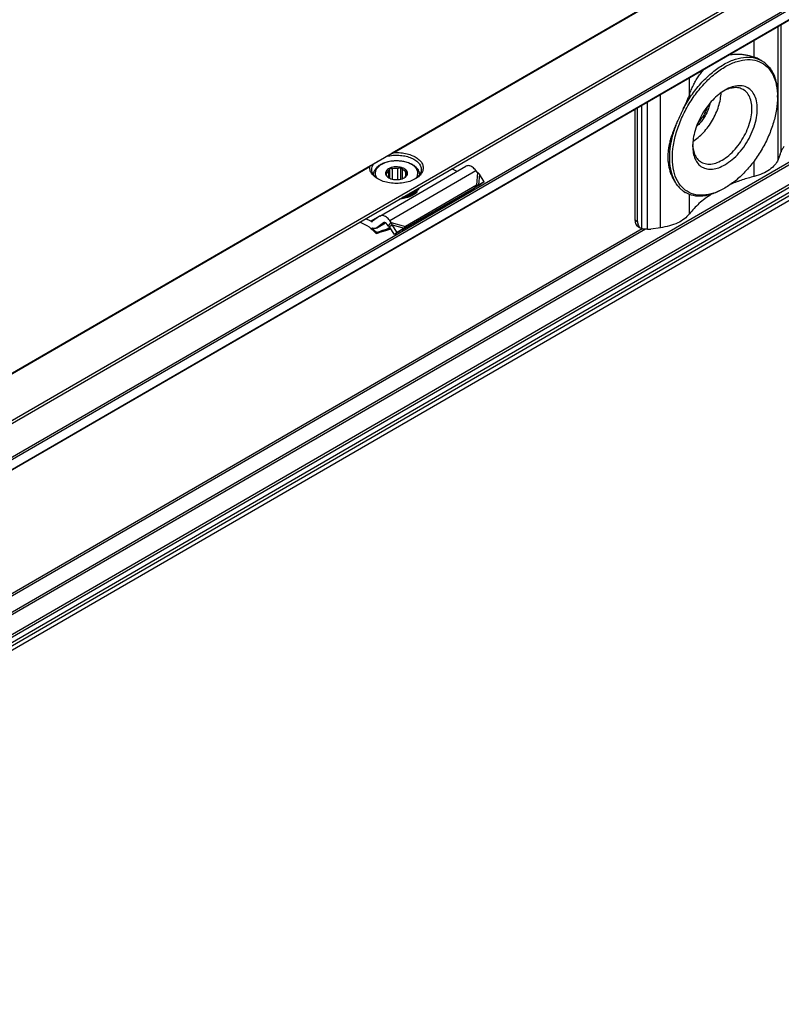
# Model space of a CAD drawing. Header units: millimetres. Extents: x -746 to 1206, y -530 to 959.
# Tile 40 of 46: x 600 to 700, y 555 to 684. Entities that reach past the tile are written whole.
import ezdxf

# ---------------------------------------------------------------- set-up
doc = ezdxf.new("R2010")
doc.units = ezdxf.units.MM

# ---------------------------------------------------------------- blocks, each defined once
blk = doc.blocks.new('SOPORTE_SV2-T__52', base_point=(500.49, 549.1))
at = {"color": 7, "linetype": 'Continuous'}
for p, q in [((1154.6, 959.11), (500.53, 580.55)), ((507.65, 578.1), (1159.69, 955.48)), ((518.12, 578.08), (1150.98, 944.36)), ((1152.08, 921.3), (519.22, 555.02)), ((697.79, 678.8), (697.75, 678.82)), ((699.85, 674.03), (699.85, 674.24)), ((681.15, 672.44), (681.15, 657.92)), ((681.49, 657.72), (681.49, 672.63)), ((700.21, 666.54), (699.93, 665.82)), ((647.67, 658.42), (658.98, 664.96)), ((648.57, 663.74), (648.57, 664)), ((648.84, 663.45), (648.84, 664.38)), ((648.98, 663.37), (648.98, 664.69)), ((649.34, 663.25), (649.34, 664.6)), ((650.05, 663.2), (650.05, 664.66)), ((650.41, 663.26), (650.41, 664.8)), ((650.63, 663.33), (650.63, 664.52)), ((651.07, 663.63), (651.07, 664.19)), ((657.8, 664.28), (657.13, 664.61)), ((660.49, 664.14), (660.29, 664.39)), ((661.36, 662.89), (660.75, 663.9)), ((646.86, 663.87), (646.86, 663.8)), ((652.86, 663.87), (652.86, 663.8)), ((661.36, 662.89), (660.63, 662.5)), ((661.36, 662.89), (660.77, 662.48)), ((659.98, 661.98), (650.66, 656.59)), ((660.34, 662.46), (651.03, 657.07)), ((652.54, 661.74), (652.54, 661.58)), ((652.72, 662.01), (652.72, 661.84)), ((660.01, 662.03), (659.98, 661.98)), ((660.12, 662.17), (660.01, 662.03)), ((660.77, 662.48), (660.11, 662.13)), ((660.34, 662.46), (660.12, 662.17)), ((660.27, 662.25), (660.22, 662.22)), ((660.63, 662.5), (660.27, 662.25)), ((687.77, 661.49), (687.74, 661.51)), ((692.93, 662.08), (692.76, 661.98)), ((646.12, 657.1), (645.06, 657.63)), ((646.49, 657.73), (645.82, 658.07)), ((647.62, 658.39), (646.73, 657.73)), ((647.22, 656.85), (648.4, 657.54)), ((648.16, 657.54), (647.26, 656.88)), ((648.96, 657.3), (649.18, 657.59)), ((649.18, 657.59), (648.97, 657.85)), ((647.26, 656.26), (647.21, 656.13)), ((648.46, 656.54), (649.11, 656.76)), ((648.48, 656.59), (648.51, 656.66)), ((649.06, 656.84), (648.51, 656.66)), ((648.81, 657.1), (648.61, 657.36)), ((648.81, 657.1), (648.96, 657.3)), ((648.95, 657.01), (649.08, 657.12)), ((649.59, 656.01), (648.95, 657.01)), ((649.08, 657.12), (649.28, 657.27)), ((649.93, 656.26), (649.28, 657.27)), ((650.51, 656.58), (649.59, 656.01)), ((649.93, 656.26), (649.59, 656.01)), ((650.85, 656.83), (649.93, 656.26)), ((650.85, 656.83), (650.51, 656.58)), ((650.81, 656.78), (650.66, 656.59)), ((651.03, 657.07), (650.81, 656.78)), ((681.56, 657), (681.9, 656.81)), ((684.48, 656.88), (683.24, 656.71))]:
    blk.add_line(p, q, dxfattribs=at)
at = {"color": 3, "linetype": 'Continuous'}
for p, q in [((507.45, 578.38), (1159.69, 955.87)), ((518.02, 579.72), (1150.88, 946)), ((518.16, 579.48), (1151.02, 945.76)), ((518.16, 578.17), (1151.02, 944.45)), ((1150.88, 925.62), (518.02, 559.33)), ((1151.02, 925.37), (518.16, 559.09)), ((1151.02, 922.77), (518.16, 556.49)), ((1151.23, 922.51), (518.37, 556.23)), ((1152.33, 922.49), (519.47, 556.21)), ((1152.11, 921.33), (519.25, 555.05)), ((1152.53, 922.17), (519.67, 555.88)), ((787.89, 746.87), (649.28, 666.65)), ((787.79, 746.75), (649.58, 666.75)), ((699.93, 665.82), (699.93, 683.31)), ((700.32, 666.84), (700.32, 683.53)), ((696.78, 679.27), (696.78, 681.48)), ((688.29, 674.35), (688.29, 676.57)), ((684.48, 656.88), (684.48, 674.36)), ((682.05, 656.75), (682.05, 672.96)), ((682.78, 656.69), (682.78, 673.38)), ((696.78, 663.61), (696.78, 665.64)), ((646.47, 665.02), (546.75, 607.3)), ((646.37, 664.89), (547.05, 607.41)), ((648.97, 657.85), (660.29, 664.39)), ((660.49, 664.14), (660.34, 662.46)), ((660.75, 663.9), (660.63, 662.5)), ((688.29, 658.7), (688.29, 661.25)), ((647.62, 658.39), (646.49, 657.73)), ((647.26, 656.88), (648.4, 657.54)), ((648.19, 657.56), (648.16, 657.54)), ((649.18, 657.59), (651.03, 657.07)), ((681.15, 657.92), (681.49, 657.72)), ((682.55, 656.69), (541.29, 574.93)), ((682.08, 656.74), (541.6, 575.43)), ((648.46, 656.54), (648.48, 656.59)), ((648.51, 656.66), (648.99, 656.94)), ((649.28, 657.27), (650.85, 656.83))]:
    blk.add_line(p, q, dxfattribs=at)
at = {"color": 7, "linetype": 'Continuous'}
for points, knots in [([(693.45, 679.56), (693.46, 679.56), (693.47, 679.56), (693.62, 679.59), (693.88, 679.63), (694.25, 679.66), (694.67, 679.68), (695.16, 679.65), (695.71, 679.57), (696.25, 679.45), (696.61, 679.33), (696.78, 679.27)], [0, 0, 0, 0, 0.022156, 0.044303, 0.442424, 0.812759, 1.153755, 1.710863, 2.26707, 2.826103, 3.38508, 3.38508, 3.38508, 3.38508]), ([(692.93, 662.08), (692.46, 661.83), (691.55, 661.37), (690.13, 661.09), (688.81, 661.21), (687.68, 661.78), (686.82, 662.74), (686.26, 664.03), (686.02, 665.58), (686.1, 667.31), (686.47, 669.15), (687.14, 671.04), (688.06, 672.88), (689.2, 674.6), (690.5, 676.11), (691.92, 677.36), (693.38, 678.28), (694.84, 678.84), (696.23, 679.01), (697.5, 678.74), (698.55, 678.04), (699.31, 676.96), (699.78, 675.58), (699.83, 674.57), (699.85, 674.03)], [0, 0, 0, 0, 1.605479, 3.026381, 4.298231, 5.500692, 6.739593, 8.106501, 9.651301, 11.381996, 13.275475, 15.287889, 17.362768, 19.437646, 21.45006, 23.343539, 25.074234, 26.619034, 27.985942, 29.224843, 30.427305, 31.699155, 33.120057, 34.725535, 34.725535, 34.725535, 34.725535]), ([(687.48, 672.47), (687.82, 673.06), (688.49, 674.23), (689.73, 675.79), (691.08, 677.13), (692.5, 678.18), (693.93, 678.92), (695.33, 679.28), (696.67, 679.3), (697.43, 678.96), (697.79, 678.8)], [0, 0, 0, 0, 2.039172, 4.039719, 5.948553, 7.721033, 9.326958, 10.758142, 12.037595, 13.226248, 13.226248, 13.226248, 13.226248]), ([(697.75, 678.82), (697.68, 678.86), (697.53, 678.95), (697.3, 679.06), (697.05, 679.17), (696.87, 679.23), (696.78, 679.27)], [0, 0, 0, 0, 0.251557, 0.510479, 0.785772, 1.069218, 1.069218, 1.069218, 1.069218]), ([(697.79, 678.8), (697.84, 678.77), (697.94, 678.71), (698.04, 678.64), (698.08, 678.61)], [0, 0, 0, 0, 0.1743875, 0.3490943, 0.3490943, 0.3490943, 0.3490943]), ([(698.8, 677.92), (698.74, 677.98), (698.63, 678.1), (698.46, 678.27), (698.28, 678.44), (698.15, 678.55), (698.08, 678.61)], [0, 0, 0, 0, 0.2375866, 0.4800386, 0.733304, 0.9924209, 0.9924209, 0.9924209, 0.9924209]), ([(688.29, 674.35), (688.37, 674.55), (688.52, 674.97), (688.8, 675.56), (689.1, 676.14), (689.44, 676.69), (689.82, 677.22), (690.11, 677.54), (690.25, 677.7)], [0, 0, 0, 0, 0.656451, 1.329534, 1.961357, 2.618601, 3.279238, 3.905328, 3.905328, 3.905328, 3.905328]), ([(698.8, 677.92), (698.96, 677.68), (699.3, 677.18), (699.61, 676.29), (699.82, 675.3), (699.84, 674.6), (699.85, 674.24)], [0, 0, 0, 0, 0.865086, 1.796233, 2.804724, 3.894206, 3.894206, 3.894206, 3.894206]), ([(692.96, 665.15), (693.28, 665.36), (693.95, 665.81), (694.83, 666.7), (695.63, 667.73), (696.3, 668.89), (696.8, 670.1), (697.12, 671.3), (697.24, 672.45), (697.15, 673.48), (696.84, 674.36), (696.33, 675.04), (695.62, 675.45), (694.78, 675.56), (693.86, 675.4), (693.28, 675.1), (692.98, 674.95)], [0, 0, 0, 0, 1.155707, 2.411102, 3.730971, 5.072968, 6.392471, 7.647174, 8.801943, 9.834563, 10.743141, 11.554748, 12.328594, 13.139606, 14.047228, 15.078797, 15.078797, 15.078797, 15.078797]), ([(688.29, 674.35), (688.23, 674.19), (688.11, 673.88), (687.91, 673.41), (687.7, 672.94), (687.55, 672.63), (687.48, 672.47)], [0, 0, 0, 0, 0.499383, 1.011894, 1.523124, 2.042903, 2.042903, 2.042903, 2.042903]), ([(692.98, 674.95), (692.69, 674.76), (692.1, 674.38), (691.32, 673.64), (690.59, 672.76), (689.95, 671.79), (689.42, 670.75), (689.03, 669.68), (688.77, 668.62), (688.73, 667.92), (688.72, 667.59)], [0, 0, 0, 0, 1.007521, 2.095135, 3.24031, 4.415474, 5.590637, 6.735812, 7.823426, 8.830947, 8.830947, 8.830947, 8.830947]), ([(688.75, 668.2), (688.99, 668.37), (689.49, 668.72), (690.16, 669.38), (690.79, 670.14), (691.34, 670.98), (691.79, 671.88), (692.14, 672.8), (692.38, 673.71), (692.44, 674.32), (692.46, 674.61)], [0, 0, 0, 0, 0.883325, 1.828477, 2.817611, 3.829543, 4.841474, 5.830609, 6.77576, 7.659085, 7.659085, 7.659085, 7.659085]), ([(689.85, 665.49), (690.07, 665.39), (690.54, 665.19), (691.36, 665.24), (692.21, 665.52), (693.08, 666.03), (693.92, 666.75), (694.7, 667.63), (695.37, 668.65), (695.91, 669.74), (696.3, 670.85), (696.5, 671.94), (696.51, 672.94), (696.33, 673.82), (695.96, 674.56), (695.56, 674.86), (695.36, 675.01)], [0, 0, 0, 0, 0.719072, 1.503175, 2.392537, 3.397831, 4.507006, 5.692929, 6.919375, 8.14582, 9.331744, 10.440918, 11.446212, 12.335574, 13.119678, 13.838749, 13.838749, 13.838749, 13.838749]), ([(695.36, 675.01), (695.18, 675.09), (694.81, 675.26), (694.16, 675.28), (693.47, 675.15), (693.03, 674.95), (692.79, 674.84)], [0, 0, 0, 0, 0.589999, 1.21743, 1.909281, 2.678436, 2.678436, 2.678436, 2.678436]), ([(691, 673.25), (690.96, 673.06), (690.87, 672.67), (690.64, 672.1), (690.36, 671.55), (690.02, 671.03), (689.64, 670.55), (689.35, 670.27), (689.2, 670.14)], [0, 0, 0, 0, 0.58827, 1.201661, 1.828033, 2.454405, 3.067796, 3.656067, 3.656067, 3.656067, 3.656067]), ([(699.85, 674.03), (699.83, 673.49), (699.77, 672.35), (699.35, 670.64), (698.72, 668.9), (697.86, 667.21), (696.82, 665.62), (695.63, 664.21), (694.35, 662.99), (693.39, 662.37), (692.93, 662.08)], [0, 0, 0, 0, 1.637222, 3.404594, 5.265504, 7.175144, 9.084785, 10.945695, 12.713067, 14.350289, 14.350289, 14.350289, 14.350289]), ([(687.48, 672.47), (687.43, 672.34), (687.31, 672.09), (687.14, 671.71), (686.96, 671.33), (686.83, 671.08), (686.77, 670.96)], [0, 0, 0, 0, 0.421459, 0.839309, 1.259059, 1.672769, 1.672769, 1.672769, 1.672769]), ([(690.69, 672.86), (690.62, 672.66), (690.48, 672.24), (690.18, 671.66), (689.82, 671.1), (689.53, 670.77), (689.38, 670.61)], [0, 0, 0, 0, 0.648659, 1.314288, 1.979918, 2.628576, 2.628576, 2.628576, 2.628576]), ([(686.77, 670.96), (686.68, 670.76), (686.5, 670.35), (686.24, 669.75), (686.02, 669.14), (685.82, 668.54), (685.67, 667.95), (685.55, 667.36), (685.48, 666.78), (685.45, 666.22), (685.48, 665.65), (685.53, 665.2), (685.61, 664.83), (685.67, 664.57), (685.74, 664.31), (685.86, 663.97), (686.02, 663.58), (686.21, 663.21), (686.37, 662.94), (686.5, 662.74), (686.63, 662.55), (686.72, 662.43), (686.77, 662.37)], [0, 0, 0, 0, 0.667051, 1.330651, 1.972099, 2.606372, 3.214626, 3.819531, 4.391078, 4.976557, 5.505665, 6.08507, 6.344133, 6.622681, 6.891687, 7.148413, 7.699805, 8.159958, 8.402759, 8.63922, 8.871625, 9.09696, 9.09696, 9.09696, 9.09696]), ([(686.77, 662.37), (686.56, 662.7), (686.11, 663.39), (685.79, 664.67), (685.67, 666.1), (685.8, 667.67), (686.16, 669.32), (686.56, 670.4), (686.77, 670.96)], [0, 0, 0, 0, 1.165888, 2.45697, 3.890766, 5.463472, 7.155629, 8.936943, 8.936943, 8.936943, 8.936943]), ([(688.72, 667.8), (688.74, 667.54), (688.78, 667.06), (689.01, 666.39), (689.36, 665.84), (689.69, 665.6), (689.85, 665.49)], [0, 0, 0, 0, 0.769155, 1.461007, 2.088437, 2.678436, 2.678436, 2.678436, 2.678436]), ([(648.62, 666.27), (648.68, 666.3), (648.79, 666.36), (648.95, 666.45), (649.12, 666.55), (649.23, 666.61), (649.28, 666.65)], [0, 0, 0, 0, 0.1861085, 0.3759003, 0.5652859, 0.7596897, 0.7596897, 0.7596897, 0.7596897]), ([(649.28, 666.65), (649.29, 666.65), (649.32, 666.67), (649.35, 666.68), (649.39, 666.7), (649.44, 666.72), (649.5, 666.74), (649.55, 666.75), (649.58, 666.75)], [0, 0, 0, 0, 0.042647, 0.0787224, 0.1188714, 0.1575999, 0.2429533, 0.3163687, 0.3163687, 0.3163687, 0.3163687]), ([(649.58, 666.75), (649.86, 666.75), (650.42, 666.75), (651.24, 666.61), (651.97, 666.37), (652.58, 666.03), (653.05, 665.62), (653.33, 665.13), (653.39, 664.61), (653.22, 664.1), (652.86, 663.64), (652.51, 663.41), (652.33, 663.29)], [0, 0, 0, 0, 0.851746, 1.681253, 2.457908, 3.158367, 3.772142, 4.308845, 4.804165, 5.312671, 5.882466, 6.536808, 6.536808, 6.536808, 6.536808]), ([(688.72, 667.59), (688.73, 667.28), (688.76, 666.71), (689, 665.91), (689.39, 665.27), (689.94, 664.81), (690.61, 664.57), (691.37, 664.55), (692.18, 664.74), (692.69, 665.01), (692.96, 665.15)], [0, 0, 0, 0, 0.911035, 1.725773, 2.458495, 3.143007, 3.828005, 4.562021, 5.378502, 6.291374, 6.291374, 6.291374, 6.291374]), ([(700.21, 666.54), (700.23, 666.58), (700.27, 666.68), (700.3, 666.78), (700.32, 666.84)], [0, 0, 0, 0, 0.1525511, 0.3192904, 0.3192904, 0.3192904, 0.3192904]), ([(700.72, 667.55), (700.68, 667.49), (700.59, 667.37), (700.48, 667.18), (700.38, 667.01), (700.34, 666.89), (700.32, 666.84)], [0, 0, 0, 0, 0.227351, 0.4425519, 0.6419126, 0.8214453, 0.8214453, 0.8214453, 0.8214453]), ([(646.47, 665.02), (646.5, 665.03), (646.56, 665.07), (646.65, 665.13), (646.75, 665.18), (646.82, 665.22), (646.86, 665.24)], [0, 0, 0, 0, 0.1033416, 0.21148, 0.3273195, 0.4474869, 0.4474869, 0.4474869, 0.4474869]), ([(646.61, 664.53), (646.62, 664.65), (646.65, 664.91), (646.79, 665.13), (646.86, 665.24)], [0, 0, 0, 0, 0.3702304, 0.7662165, 0.7662165, 0.7662165, 0.7662165]), ([(648.62, 666.27), (648.5, 666.19), (648.25, 666.05), (647.9, 665.84), (647.58, 665.66), (647.3, 665.5), (647.06, 665.36), (646.92, 665.28), (646.86, 665.24)], [0, 0, 0, 0, 0.443049, 0.853791, 1.225123, 1.550622, 1.824662, 2.042502, 2.042502, 2.042502, 2.042502]), ([(646.86, 663.87), (646.86, 663.92), (646.87, 664.02), (646.9, 664.16), (646.94, 664.3), (647, 664.44), (647.09, 664.58), (647.2, 664.72), (647.33, 664.86), (647.57, 665.07), (647.95, 665.3), (648.4, 665.48), (648.8, 665.58), (649.07, 665.63), (649.32, 665.67), (649.49, 665.68), (649.68, 665.69), (650.04, 665.7), (650.56, 665.66), (651.12, 665.54), (651.53, 665.4), (651.79, 665.28), (652.03, 665.15), (652.22, 665.01), (652.39, 664.87), (652.53, 664.73), (652.64, 664.58), (652.72, 664.44), (652.78, 664.3), (652.83, 664.16), (652.86, 664.01), (652.86, 663.92), (652.86, 663.87)], [0, 0, 0, 0, 0.150744, 0.28217, 0.440312, 0.580596, 0.746618, 0.919991, 1.119802, 1.329111, 1.869239, 2.459105, 2.752238, 3.122637, 3.291189, 3.480082, 3.662645, 3.845642, 4.550656, 5.23111, 5.550752, 5.857475, 6.094338, 6.362286, 6.556066, 6.7714, 6.944773, 7.110795, 7.251079, 7.409221, 7.551179, 7.691394, 7.691394, 7.691394, 7.691394]), ([(648.62, 666.27), (648.88, 666.31), (649.39, 666.41), (650.18, 666.41), (650.95, 666.32), (651.66, 666.12), (652.26, 665.82), (652.73, 665.45), (653.05, 665.01), (653.09, 664.68), (653.11, 664.53)], [0, 0, 0, 0, 0.77607, 1.570758, 2.352628, 3.091832, 3.764236, 4.356401, 4.872083, 5.338886, 5.338886, 5.338886, 5.338886]), ([(699.93, 665.82), (699.8, 665.58), (699.52, 665.06), (698.79, 664.45), (697.87, 663.94), (697.16, 663.73), (696.78, 663.61)], [0, 0, 0, 0, 0.817685, 1.74896, 2.804162, 3.968074, 3.968074, 3.968074, 3.968074]), ([(647.4, 663.29), (647.23, 663.4), (646.92, 663.6), (646.57, 664), (646.36, 664.44), (646.37, 664.75), (646.37, 664.89)], [0, 0, 0, 0, 0.587707, 1.107302, 1.572141, 2.012291, 2.012291, 2.012291, 2.012291]), ([(646.37, 664.89), (646.37, 664.9), (646.38, 664.91), (646.39, 664.93), (646.4, 664.95), (646.41, 664.97), (646.44, 665), (646.46, 665.01), (646.47, 665.02)], [0, 0, 0, 0, 0.0197851, 0.0430834, 0.0613051, 0.0828727, 0.1253995, 0.1621371, 0.1621371, 0.1621371, 0.1621371]), ([(647.49, 663.24), (647.36, 663.33), (647.11, 663.5), (646.83, 663.82), (646.65, 664.16), (646.62, 664.41), (646.61, 664.53)], [0, 0, 0, 0, 0.465803, 0.884422, 1.263498, 1.619508, 1.619508, 1.619508, 1.619508]), ([(648.98, 664.7), (648.88, 664.65), (648.7, 664.56), (648.49, 664.35), (648.39, 664.1), (648.43, 663.84), (648.59, 663.61), (648.75, 663.5), (648.84, 663.44)], [0, 0, 0, 0, 0.334734, 0.62083, 0.868796, 1.108344, 1.374491, 1.686893, 1.686893, 1.686893, 1.686893]), ([(648.57, 664), (648.56, 663.99), (648.54, 663.97), (648.5, 663.95), (648.47, 663.93), (648.44, 663.92), (648.43, 663.92)], [0, 0, 0, 0, 0.0434657, 0.085285, 0.122596, 0.1594624, 0.1594624, 0.1594624, 0.1594624]), ([(648.43, 663.92), (648.45, 663.89), (648.49, 663.84), (648.54, 663.77), (648.6, 663.7), (648.64, 663.66), (648.66, 663.63)], [0, 0, 0, 0, 0.0948298, 0.1840258, 0.2754931, 0.3612844, 0.3612844, 0.3612844, 0.3612844]), ([(648.84, 664.38), (648.77, 664.32), (648.65, 664.22), (648.59, 664.07), (648.57, 664)], [0, 0, 0, 0, 0.2557517, 0.4766224, 0.4766224, 0.4766224, 0.4766224]), ([(648.98, 664.69), (648.97, 664.66), (648.94, 664.61), (648.91, 664.53), (648.88, 664.45), (648.85, 664.4), (648.84, 664.38)], [0, 0, 0, 0, 0.0905927, 0.1752399, 0.2614471, 0.3414499, 0.3414499, 0.3414499, 0.3414499]), ([(650.88, 663.44), (650.98, 663.5), (651.14, 663.62), (651.31, 663.87), (651.33, 664.14), (651.19, 664.4), (650.95, 664.61), (650.61, 664.77), (650.22, 664.86), (649.79, 664.89), (649.37, 664.84), (649.11, 664.75), (648.98, 664.7)], [0, 0, 0, 0, 0.32878, 0.606594, 0.858697, 1.127056, 1.442628, 1.812169, 2.224394, 2.657925, 3.087201, 3.487461, 3.487461, 3.487461, 3.487461]), ([(649.34, 664.6), (649.31, 664.61), (649.25, 664.62), (649.16, 664.64), (649.07, 664.66), (649.01, 664.68), (648.98, 664.69)], [0, 0, 0, 0, 0.0922459, 0.1876177, 0.2781365, 0.3723515, 0.3723515, 0.3723515, 0.3723515]), ([(650.05, 664.66), (649.93, 664.66), (649.69, 664.67), (649.45, 664.63), (649.34, 664.6)], [0, 0, 0, 0, 0.3605537, 0.7121617, 0.7121617, 0.7121617, 0.7121617]), ([(650.41, 664.8), (650.38, 664.79), (650.32, 664.76), (650.23, 664.72), (650.14, 664.69), (650.08, 664.67), (650.05, 664.66)], [0, 0, 0, 0, 0.0994236, 0.1945246, 0.2941229, 0.3898454, 0.3898454, 0.3898454, 0.3898454]), ([(650.63, 664.52), (650.61, 664.54), (650.57, 664.59), (650.52, 664.66), (650.46, 664.73), (650.43, 664.78), (650.41, 664.8)], [0, 0, 0, 0, 0.0858545, 0.1773933, 0.2665262, 0.3612844, 0.3612844, 0.3612844, 0.3612844]), ([(651.07, 664.19), (651.01, 664.26), (650.89, 664.4), (650.72, 664.48), (650.63, 664.52)], [0, 0, 0, 0, 0.2547805, 0.5512749, 0.5512749, 0.5512749, 0.5512749]), ([(651.29, 664.14), (651.27, 664.15), (651.24, 664.15), (651.18, 664.16), (651.12, 664.17), (651.09, 664.19), (651.07, 664.19)], [0, 0, 0, 0, 0.0559834, 0.1109123, 0.1702947, 0.22961, 0.22961, 0.22961, 0.22961]), ([(651.15, 663.83), (651.17, 663.86), (651.19, 663.91), (651.22, 663.98), (651.26, 664.06), (651.28, 664.12), (651.29, 664.14)], [0, 0, 0, 0, 0.0799756, 0.1661514, 0.2508258, 0.3414499, 0.3414499, 0.3414499, 0.3414499]), ([(653.11, 664.53), (653.1, 664.41), (653.08, 664.16), (652.89, 663.82), (652.61, 663.5), (652.36, 663.33), (652.24, 663.24)], [0, 0, 0, 0, 0.35601, 0.735085, 1.153705, 1.619508, 1.619508, 1.619508, 1.619508]), ([(660.29, 664.39), (660.22, 664.48), (660.08, 664.63), (659.85, 664.82), (659.62, 664.96), (659.39, 665.03), (659.17, 665.04), (659.04, 664.99), (658.98, 664.96)], [0, 0, 0, 0, 0.318961, 0.616971, 0.88702, 1.126112, 1.337253, 1.531194, 1.531194, 1.531194, 1.531194]), ([(660.75, 663.9), (660.73, 663.93), (660.69, 663.97), (660.62, 664.03), (660.56, 664.08), (660.51, 664.12), (660.49, 664.14)], [0, 0, 0, 0, 0.0895884, 0.1740072, 0.264511, 0.3493827, 0.3493827, 0.3493827, 0.3493827]), ([(652.33, 663.29), (652.09, 663.18), (651.59, 662.93), (650.75, 662.75), (649.86, 662.68), (648.97, 662.75), (648.13, 662.93), (647.63, 663.18), (647.4, 663.29)], [0, 0, 0, 0, 0.790454, 1.654841, 2.55911, 3.463379, 4.327766, 5.11822, 5.11822, 5.11822, 5.11822]), ([(648.66, 663.63), (648.69, 663.59), (648.76, 663.51), (648.85, 663.44), (648.9, 663.41)], [0, 0, 0, 0, 0.1569125, 0.3303762, 0.3303762, 0.3303762, 0.3303762]), ([(648.84, 663.44), (648.94, 663.39), (649.14, 663.29), (649.49, 663.22), (649.86, 663.19), (650.23, 663.22), (650.58, 663.29), (650.78, 663.39), (650.88, 663.44)], [0, 0, 0, 0, 0.327474, 0.685577, 1.060203, 1.434829, 1.792932, 2.120405, 2.120405, 2.120405, 2.120405]), ([(650.84, 663.42), (650.84, 663.42), (650.85, 663.42), (650.86, 663.43), (650.87, 663.44), (650.88, 663.45), (650.88, 663.45)], [0, 0, 0, 0, 0.00580891, 0.01164761, 0.03216571, 0.05312302, 0.05312302, 0.05312302, 0.05312302]), ([(650.88, 663.45), (650.95, 663.5), (651.08, 663.61), (651.13, 663.76), (651.15, 663.83)], [0, 0, 0, 0, 0.2557517, 0.4766224, 0.4766224, 0.4766224, 0.4766224]), ([(696.78, 663.61), (696.26, 663.47), (695.24, 663.2), (694.26, 662.81), (693.77, 662.62)], [0, 0, 0, 0, 1.615583, 3.174186, 3.174186, 3.174186, 3.174186]), ([(652.54, 661.58), (652.41, 661.45), (652.13, 661.19), (651.59, 660.93), (650.96, 660.73), (650.51, 660.67), (650.27, 660.65)], [0, 0, 0, 0, 0.529903, 1.131598, 1.794648, 2.498901, 2.498901, 2.498901, 2.498901]), ([(652.54, 661.74), (652.42, 661.63), (652.19, 661.41), (651.73, 661.16), (651.21, 660.96), (650.82, 660.89), (650.62, 660.85)], [0, 0, 0, 0, 0.460257, 0.975969, 1.541656, 2.14541, 2.14541, 2.14541, 2.14541]), ([(650.94, 661.03), (651.12, 661.08), (651.47, 661.17), (651.95, 661.39), (652.35, 661.65), (652.55, 661.88), (652.64, 661.99)], [0, 0, 0, 0, 0.568402, 1.094967, 1.571299, 1.995831, 1.995831, 1.995831, 1.995831]), ([(652.54, 661.74), (652.52, 661.74), (652.49, 661.75), (652.47, 661.77), (652.45, 661.78)], [0, 0, 0, 0, 0.04677307, 0.0897244, 0.0897244, 0.0897244, 0.0897244]), ([(652.51, 661.83), (652.52, 661.84), (652.56, 661.85), (652.61, 661.85), (652.67, 661.85), (652.71, 661.85), (652.72, 661.84)], [0, 0, 0, 0, 0.0527366, 0.1081535, 0.1644527, 0.2197436, 0.2197436, 0.2197436, 0.2197436]), ([(652.64, 661.99), (652.64, 662), (652.65, 662.01), (652.66, 662.02), (652.66, 662.03)], [0, 0, 0, 0, 0.02093833, 0.04175733, 0.04175733, 0.04175733, 0.04175733]), ([(652.65, 662.02), (652.67, 662.02), (652.69, 662.01), (652.71, 662.01), (652.72, 662.01)], [0, 0, 0, 0, 0.03537578, 0.07007579, 0.07007579, 0.07007579, 0.07007579]), ([(652.83, 662.13), (652.82, 662.08), (652.79, 661.98), (652.75, 661.89), (652.72, 661.84)], [0, 0, 0, 0, 0.1494895, 0.3038782, 0.3038782, 0.3038782, 0.3038782]), ([(652.76, 662.09), (652.76, 662.07), (652.74, 662.05), (652.73, 662.02), (652.72, 662.01)], [0, 0, 0, 0, 0.0438163, 0.08811003, 0.08811003, 0.08811003, 0.08811003]), ([(660.22, 662.22), (660.2, 662.2), (660.16, 662.18), (660.11, 662.13), (660.06, 662.08), (660.03, 662.04), (660.01, 662.03)], [0, 0, 0, 0, 0.0781942, 0.1438646, 0.2205082, 0.2850887, 0.2850887, 0.2850887, 0.2850887]), ([(660.63, 662.5), (660.61, 662.49), (660.56, 662.49), (660.49, 662.48), (660.42, 662.48), (660.37, 662.47), (660.34, 662.46)], [0, 0, 0, 0, 0.0678304, 0.1377522, 0.216037, 0.2863987, 0.2863987, 0.2863987, 0.2863987]), ([(686.77, 662.37), (686.83, 662.31), (686.95, 662.19), (687.13, 662.01), (687.31, 661.84), (687.43, 661.73), (687.48, 661.68)], [0, 0, 0, 0, 0.265649, 0.5161179, 0.7608129, 0.9918468, 0.9918468, 0.9918468, 0.9918468]), ([(687.77, 661.49), (687.72, 661.52), (687.62, 661.58), (687.53, 661.65), (687.48, 661.68)], [0, 0, 0, 0, 0.1743853, 0.3490899, 0.3490899, 0.3490899, 0.3490899]), ([(687.48, 661.68), (687.5, 661.67), (687.54, 661.64), (687.61, 661.59), (687.67, 661.55), (687.72, 661.52), (687.74, 661.51)], [0, 0, 0, 0, 0.0762043, 0.1566111, 0.2345979, 0.3052323, 0.3052323, 0.3052323, 0.3052323]), ([(692.76, 661.98), (692.31, 661.74), (691.45, 661.3), (690.11, 661), (688.85, 661.01), (688.12, 661.33), (687.77, 661.49)], [0, 0, 0, 0, 1.515016, 2.870268, 4.089274, 5.227798, 5.227798, 5.227798, 5.227798]), ([(691.17, 661.27), (690.61, 660.89), (689.54, 660.16), (688.69, 659.17), (688.29, 658.7)], [0, 0, 0, 0, 2.030831, 3.884517, 3.884517, 3.884517, 3.884517]), ([(646.49, 657.73), (646.53, 657.71), (646.6, 657.68), (646.68, 657.7), (646.72, 657.72)], [0, 0, 0, 0, 0.1279345, 0.2345827, 0.2345827, 0.2345827, 0.2345827]), ([(646.72, 657.72), (646.72, 657.72), (646.72, 657.72), (646.73, 657.72), (646.73, 657.73)], [0, 0, 0, 0, 0.00929629, 0.01861192, 0.01861192, 0.01861192, 0.01861192]), ([(647.67, 658.42), (647.66, 658.41), (647.65, 658.4), (647.63, 658.39), (647.62, 658.39)], [0, 0, 0, 0, 0.02788887, 0.05583578, 0.05583578, 0.05583578, 0.05583578]), ([(648.97, 657.85), (648.9, 657.93), (648.77, 658.09), (648.54, 658.27), (648.31, 658.41), (648.08, 658.48), (647.86, 658.5), (647.73, 658.44), (647.67, 658.42)], [0, 0, 0, 0, 0.318961, 0.616971, 0.88702, 1.126112, 1.337253, 1.531194, 1.531194, 1.531194, 1.531194]), ([(648.17, 657.55), (648.17, 657.55), (648.16, 657.55), (648.16, 657.54), (648.16, 657.54)], [0, 0, 0, 0, 0.00929629, 0.01861192, 0.01861192, 0.01861192, 0.01861192]), ([(648.61, 657.36), (648.57, 657.4), (648.51, 657.48), (648.39, 657.55), (648.27, 657.59), (648.2, 657.56), (648.17, 657.55)], [0, 0, 0, 0, 0.1568648, 0.2952629, 0.4107357, 0.5088861, 0.5088861, 0.5088861, 0.5088861]), ([(649.28, 657.27), (649.28, 657.3), (649.26, 657.35), (649.23, 657.43), (649.21, 657.51), (649.19, 657.56), (649.18, 657.59)], [0, 0, 0, 0, 0.0870644, 0.1713182, 0.2552987, 0.3377326, 0.3377326, 0.3377326, 0.3377326]), ([(681.15, 657.92), (681.16, 657.82), (681.16, 657.62), (681.25, 657.36), (681.37, 657.14), (681.5, 657.05), (681.56, 657)], [0, 0, 0, 0, 0.303003, 0.574054, 0.817855, 1.04556, 1.04556, 1.04556, 1.04556]), ([(681.49, 657.72), (681.49, 657.62), (681.5, 657.43), (681.58, 657.17), (681.71, 656.95), (681.84, 656.86), (681.9, 656.81)], [0, 0, 0, 0, 0.303003, 0.574054, 0.817855, 1.04556, 1.04556, 1.04556, 1.04556]), ([(688.29, 658.7), (688.08, 658.47), (687.64, 657.99), (686.73, 657.48), (685.67, 657.08), (684.88, 656.95), (684.48, 656.88)], [0, 0, 0, 0, 0.90876, 1.941756, 3.087732, 4.317336, 4.317336, 4.317336, 4.317336]), ([(646.12, 657.1), (646.3, 656.95), (646.68, 656.65), (647.03, 656.31), (647.21, 656.13)], [0, 0, 0, 0, 0.715526, 1.456391, 1.456391, 1.456391, 1.456391]), ([(647.22, 656.85), (647.18, 656.83), (647.09, 656.79), (646.94, 656.78), (646.79, 656.79), (646.69, 656.83), (646.63, 656.84)], [0, 0, 0, 0, 0.1366038, 0.2796085, 0.4340577, 0.602995, 0.602995, 0.602995, 0.602995]), ([(647.26, 656.26), (647.16, 656.36), (646.95, 656.56), (646.74, 656.75), (646.63, 656.84)], [0, 0, 0, 0, 0.4316811, 0.8556339, 0.8556339, 0.8556339, 0.8556339]), ([(647.21, 656.13), (647.31, 656.17), (647.52, 656.24), (647.83, 656.34), (648.14, 656.44), (648.35, 656.51), (648.46, 656.54)], [0, 0, 0, 0, 0.328985, 0.657431, 0.98582, 1.313673, 1.313673, 1.313673, 1.313673]), ([(647.26, 656.88), (647.26, 656.88), (647.24, 656.86), (647.22, 656.86), (647.22, 656.85)], [0, 0, 0, 0, 0.02794691, 0.05583578, 0.05583578, 0.05583578, 0.05583578]), ([(648.51, 656.66), (648.41, 656.63), (648.2, 656.56), (647.88, 656.46), (647.57, 656.36), (647.36, 656.29), (647.26, 656.26)], [0, 0, 0, 0, 0.328624, 0.657763, 0.98699, 1.316736, 1.316736, 1.316736, 1.316736]), ([(648.95, 657.01), (648.94, 657.02), (648.91, 657.04), (648.88, 657.06), (648.84, 657.08), (648.82, 657.09), (648.81, 657.1)], [0, 0, 0, 0, 0.0408745, 0.0819997, 0.1230501, 0.1643534, 0.1643534, 0.1643534, 0.1643534]), ([(650.66, 656.59), (650.65, 656.59), (650.63, 656.59), (650.59, 656.59), (650.55, 656.58), (650.52, 656.58), (650.51, 656.58)], [0, 0, 0, 0, 0.0375867, 0.075416, 0.1136324, 0.152093, 0.152093, 0.152093, 0.152093]), ([(651.03, 657.07), (651.01, 657.05), (650.99, 657.01), (650.94, 656.96), (650.89, 656.9), (650.86, 656.86), (650.85, 656.83)], [0, 0, 0, 0, 0.0704554, 0.14376, 0.219499, 0.2977257, 0.2977257, 0.2977257, 0.2977257]), ([(651.03, 657.07), (651.03, 657.07), (651.03, 657.07), (651.03, 657.07), (651.03, 657.07)], [0, 0, 0, 0, 0.001708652, 0.003419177, 0.003419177, 0.003419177, 0.003419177]), ([(681.9, 656.81), (681.92, 656.8), (681.97, 656.77), (682.02, 656.75), (682.05, 656.75)], [0, 0, 0, 0, 0.0829795, 0.1668091, 0.1668091, 0.1668091, 0.1668091]), ([(682.78, 656.69), (682.71, 656.69), (682.57, 656.69), (682.38, 656.7), (682.2, 656.71), (682.1, 656.73), (682.05, 656.75)], [0, 0, 0, 0, 0.2129667, 0.410976, 0.5807459, 0.7310186, 0.7310186, 0.7310186, 0.7310186]), ([(682.78, 656.69), (682.86, 656.69), (683.01, 656.69), (683.16, 656.7), (683.24, 656.71)], [0, 0, 0, 0, 0.230338, 0.4640681, 0.4640681, 0.4640681, 0.4640681])]:
    blk.add_open_spline(points, degree=3, knots=knots, dxfattribs=at)
at = {"color": 3, "linetype": 'Continuous'}
for points, knots in [([(652.45, 663.42), (652.53, 663.55), (652.67, 663.79), (652.67, 664.23), (652.5, 664.63), (652.16, 664.99), (651.69, 665.28), (651.12, 665.5), (650.47, 665.63), (649.79, 665.67), (649.11, 665.62), (648.48, 665.46), (647.93, 665.23), (647.48, 664.92), (647.18, 664.55), (647.04, 664.14), (647.08, 663.71), (647.24, 663.47), (647.33, 663.35)], [0, 0, 0, 0, 0.427003, 0.82791, 1.249244, 1.727441, 2.276852, 2.892832, 3.558202, 4.248464, 4.935875, 5.593054, 6.196627, 6.731482, 7.196285, 7.60991, 8.012446, 8.449561, 8.449561, 8.449561, 8.449561]), ([(646.86, 663.87), (646.86, 663.86), (646.86, 663.84), (646.86, 663.81), (646.86, 663.8)], [0, 0, 0, 0, 0.03749035, 0.07501535, 0.07501535, 0.07501535, 0.07501535]), ([(652.4, 663.35), (652.41, 663.36), (652.43, 663.39), (652.44, 663.41), (652.45, 663.42)], [0, 0, 0, 0, 0.04704047, 0.09343291, 0.09343291, 0.09343291, 0.09343291]), ([(652.86, 663.8), (652.86, 663.81), (652.86, 663.84), (652.86, 663.86), (652.86, 663.87)], [0, 0, 0, 0, 0.037525, 0.07501535, 0.07501535, 0.07501535, 0.07501535])]:
    blk.add_open_spline(points, degree=3, knots=knots, dxfattribs=at)
blk = doc.blocks.new('Iso4', base_point=(566.65, 599.95))
blk.add_blockref('SOPORTE_SV2-T__52', (500.49, 549.1))

msp = doc.modelspace()

# ---------------------------------------------------------------- block references
msp.add_blockref('Iso4', (566.65, 599.95))

doc.saveas('drawing.dxf')
